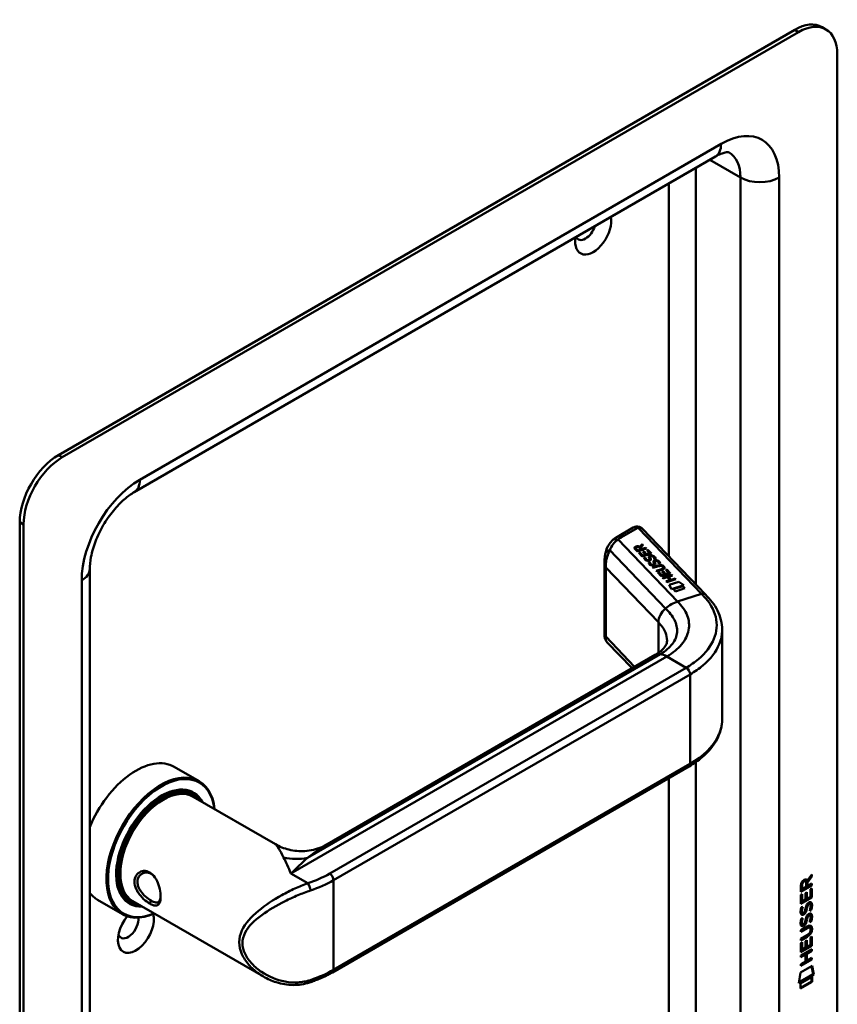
# Model space of a CAD drawing. Header units: millimetres. Extents: x 20 to 833, y 20 to 574.
# Tile 4 of 7: x 368 to 428, y 128 to 200. Entities that reach past the tile are written whole.
import ezdxf

# ---------------------------------------------------------------- set-up
doc = ezdxf.new("R2010")
doc.units = ezdxf.units.MM
doc.header["$LTSCALE"] = 2
doc.layers.add('Sichtbare Kanten(DIN)', color=7, linetype='Continuous', lineweight=50)
doc.layers.add('Sichtbare tangentiale Kanten(DIN)', color=7, linetype='Continuous', lineweight=50)

msp = doc.modelspace()

# ---------------------------------------------------------------- linework, layer by layer
at = {"layer": 'Sichtbare Kanten(DIN)'}
for p, q in [((424.397, 199.217), (370.657, 168.19)), ((424.679, 199.054), (370.939, 168.027)), ((426.679, 199.252), (426.397, 199.415)), ((427.508, 115.771), (427.508, 197.421)), ((418.608, 189.973), (376.182, 165.478)), ((367.828, 163.291), (367.828, 81.641)), ((368.111, 163.128), (368.111, 81.478)), ((412.614, 162.897), (411.467, 162.234)), ((417.888, 158.013), (413.278, 162.816)), ((413.093, 161.502), (413.269, 161.698)), ((413.093, 161.496), (413.269, 161.692)), ((413.325, 161.64), (413.157, 161.453)), ((413.269, 161.698), (413.325, 161.64)), ((413.269, 161.698), (413.269, 161.692)), ((413.269, 161.692), (413.322, 161.636)), ((412.916, 161.159), (412.746, 161.336)), ((412.806, 161.41), (412.806, 161.404)), ((412.833, 161.356), (412.948, 161.236)), ((412.833, 161.349), (412.948, 161.23)), ((413.582, 161.372), (412.916, 161.159)), ((412.948, 161.236), (413.185, 161.312)), ((412.948, 161.23), (413.185, 161.306)), ((412.948, 161.236), (412.948, 161.23)), ((413.01, 161.061), (413.091, 161.087)), ((413.269, 160.791), (413.01, 161.061)), ((413.014, 161.056), (413.091, 161.08)), ((413.185, 161.312), (413.07, 161.432)), ((413.091, 161.087), (413.301, 160.868)), ((413.091, 161.087), (413.091, 161.08)), ((413.091, 161.08), (413.301, 160.861)), ((413.093, 161.502), (413.093, 161.496)), ((413.157, 161.453), (413.267, 161.338)), ((413.157, 161.453), (413.157, 161.446)), ((413.157, 161.446), (413.267, 161.332)), ((413.185, 161.312), (413.185, 161.306)), ((413.267, 161.338), (413.533, 161.423)), ((413.267, 161.332), (413.533, 161.417)), ((413.267, 161.338), (413.267, 161.332)), ((413.935, 161.004), (413.269, 160.791)), ((413.301, 160.868), (413.51, 160.935)), ((413.301, 160.861), (413.51, 160.928)), ((413.323, 161.129), (413.404, 161.155)), ((413.51, 160.935), (413.323, 161.129)), ((413.328, 161.124), (413.404, 161.149)), ((413.404, 161.155), (413.591, 160.961)), ((413.404, 161.155), (413.404, 161.149)), ((413.404, 161.149), (413.591, 160.954)), ((413.51, 160.935), (413.51, 160.928)), ((413.533, 161.423), (413.582, 161.372)), ((413.533, 161.423), (413.533, 161.417)), ((413.533, 161.417), (413.578, 161.37)), ((413.591, 160.961), (413.805, 161.029)), ((413.591, 160.954), (413.805, 161.023)), ((413.591, 160.961), (413.591, 160.954)), ((413.593, 161.251), (413.674, 161.277)), ((413.805, 161.029), (413.593, 161.251)), ((413.597, 161.246), (413.674, 161.27)), ((413.674, 161.277), (413.935, 161.004)), ((413.674, 161.277), (413.674, 161.27)), ((413.674, 161.27), (413.931, 161.003)), ((413.805, 161.029), (413.805, 161.023)), ((410.522, 160.449), (410.522, 154.979)), ((413.301, 160.868), (413.301, 160.861)), ((413.409, 160.7), (413.501, 160.712)), ((413.41, 160.693), (413.501, 160.705)), ((413.501, 160.712), (413.501, 160.705)), ((413.627, 160.535), (413.631, 160.533)), ((413.627, 160.529), (413.631, 160.527)), ((413.738, 160.357), (413.83, 160.369)), ((413.739, 160.35), (413.83, 160.362)), ((413.797, 160.565), (413.797, 160.559)), ((413.799, 160.573), (413.8, 160.576)), ((413.799, 160.567), (413.8, 160.57)), ((413.8, 160.582), (413.8, 160.575)), ((413.83, 160.369), (413.83, 160.362)), ((413.845, 160.75), (413.845, 160.743)), ((413.859, 160.695), (413.859, 160.688)), ((413.873, 160.665), (413.873, 160.658)), ((413.898, 160.803), (413.895, 160.802)), ((414.127, 160.222), (414.127, 160.216)), ((414.128, 160.23), (414.129, 160.233)), ((414.128, 160.224), (414.129, 160.227)), ((414.129, 160.239), (414.129, 160.232)), ((414.148, 160.61), (414.148, 160.604)), ((414.174, 160.407), (414.174, 160.4)), ((414.188, 160.352), (414.188, 160.346)), ((414.202, 160.322), (414.202, 160.315)), ((414.227, 160.46), (414.224, 160.459)), ((414.477, 160.267), (414.477, 160.262)), ((372.939, 159.862), (372.939, 91.276)), ((413.956, 160.192), (413.96, 160.19)), ((413.956, 160.186), (413.96, 160.184)), ((414.025, 160.003), (414.409, 160.126)), ((414.074, 159.952), (414.025, 160.003)), ((414.03, 159.998), (414.409, 160.12)), ((414.463, 160.077), (414.074, 159.952)), ((414.275, 159.743), (414.665, 159.867)), ((414.324, 159.692), (414.275, 159.743)), ((414.28, 159.738), (414.665, 159.861)), ((414.708, 159.815), (414.324, 159.692)), ((414.398, 159.615), (414.479, 159.641)), ((414.657, 159.345), (414.398, 159.615)), ((414.403, 159.61), (414.479, 159.634)), ((414.479, 159.641), (414.689, 159.422)), ((414.479, 159.641), (414.479, 159.634)), ((414.479, 159.634), (414.689, 159.415)), ((415.324, 159.558), (414.657, 159.345)), ((414.689, 159.422), (414.898, 159.489)), ((414.689, 159.415), (414.898, 159.482)), ((414.711, 159.684), (414.792, 159.71)), ((414.898, 159.489), (414.711, 159.684)), ((414.716, 159.679), (414.792, 159.703)), ((414.77, 160.037), (414.769, 160.038)), ((414.792, 159.71), (414.979, 159.515)), ((414.792, 159.71), (414.792, 159.703)), ((414.792, 159.703), (414.979, 159.508)), ((414.803, 159.973), (414.803, 159.967)), ((414.898, 159.489), (414.898, 159.482)), ((414.979, 159.515), (415.194, 159.583)), ((414.979, 159.508), (415.194, 159.577)), ((414.979, 159.515), (414.979, 159.508)), ((414.981, 159.805), (415.062, 159.831)), ((415.194, 159.583), (414.981, 159.805)), ((414.985, 159.8), (415.062, 159.825)), ((415.062, 159.831), (415.324, 159.558)), ((415.062, 159.831), (415.062, 159.825)), ((415.062, 159.825), (415.319, 159.557)), ((415.194, 159.583), (415.194, 159.577)), ((414.689, 159.422), (414.689, 159.415)), ((414.759, 159.238), (415.426, 159.452)), ((414.808, 159.187), (414.759, 159.238)), ((414.764, 159.233), (415.426, 159.445)), ((415.098, 159.28), (414.808, 159.187)), ((415.009, 158.978), (415.299, 159.07)), ((415.058, 158.927), (415.009, 158.978)), ((415.014, 158.973), (415.299, 159.064)), ((415.725, 159.14), (415.058, 158.927)), ((415.299, 159.07), (415.098, 159.28)), ((415.475, 159.401), (415.181, 159.307)), ((415.181, 159.307), (415.382, 159.097)), ((415.181, 159.307), (415.181, 159.3)), ((415.181, 159.3), (415.382, 159.091)), ((415.228, 158.727), (415.929, 158.951)), ((415.231, 158.721), (415.929, 158.945)), ((415.299, 159.07), (415.299, 159.064)), ((415.382, 159.097), (415.676, 159.191)), ((415.382, 159.091), (415.676, 159.184)), ((415.382, 159.097), (415.382, 159.091)), ((415.426, 159.452), (415.475, 159.401)), ((415.426, 159.452), (415.426, 159.445)), ((415.426, 159.445), (415.47, 159.399)), ((415.676, 159.191), (415.725, 159.14)), ((415.676, 159.191), (415.676, 159.184)), ((415.676, 159.184), (415.72, 159.139)), ((415.929, 158.951), (416.311, 158.698)), ((415.929, 158.951), (415.929, 158.945)), ((415.929, 158.945), (416.304, 158.696)), ((415.397, 158.406), (415.228, 158.727)), ((416.311, 158.698), (415.397, 158.406)), ((415.541, 158.402), (416.24, 158.625)), ((415.689, 158.248), (415.541, 158.402)), ((415.546, 158.397), (416.24, 158.619)), ((416.388, 158.472), (415.689, 158.248)), ((416.24, 158.625), (416.388, 158.472)), ((416.24, 158.625), (416.24, 158.619)), ((416.24, 158.619), (416.383, 158.47)), ((419.102, 155.412), (419.102, 148.917)), ((410.691, 154.55), (412.527, 152.638)), ((390.288, 139.798), (414.221, 153.616)), ((379.113, 145.442), (380.924, 144.397)), ((390.656, 130.448), (416.677, 145.472)), ((380.367, 143.564), (380.537, 143.466)), ((380.493, 143.26), (386.499, 139.793)), ((425.609, 137.471), (425.286, 137.038)), ((425.314, 137.135), (425.652, 137.588)), ((425.652, 137.446), (425.328, 137.013)), ((425.609, 137.531), (425.609, 137.471)), ((425.609, 137.471), (425.652, 137.446)), ((425.652, 137.588), (425.652, 137.446)), ((425.609, 136.821), (424.843, 136.38)), ((425.651, 136.797), (424.843, 136.331)), ((424.843, 136.331), (424.843, 136.76)), ((424.899, 136.827), (424.899, 136.537)), ((424.899, 136.537), (424.942, 136.512)), ((424.942, 136.803), (424.942, 136.512)), ((424.942, 136.512), (425.229, 136.678)), ((425.144, 137.123), (425.187, 137.098)), ((425.229, 136.678), (425.23, 136.968)), ((425.271, 137.159), (425.314, 137.135)), ((425.286, 137.038), (425.328, 137.013)), ((425.286, 137.038), (425.286, 136.76)), ((425.286, 136.76), (425.328, 136.735)), ((425.328, 137.013), (425.328, 136.735)), ((425.328, 136.735), (425.651, 136.921)), ((425.552, 136.509), (425.651, 136.566)), ((425.552, 135.971), (425.552, 136.509)), ((425.608, 136.542), (425.608, 135.929)), ((425.609, 136.897), (425.609, 136.821)), ((425.609, 136.821), (425.651, 136.797)), ((425.651, 136.566), (425.65, 135.905)), ((425.651, 136.921), (425.651, 136.797)), ((424.842, 136.093), (424.941, 136.15)), ((424.842, 135.439), (424.842, 136.093)), ((425.608, 135.929), (424.842, 135.488)), ((425.65, 135.905), (424.842, 135.439)), ((424.898, 136.126), (424.898, 135.643)), ((424.941, 136.15), (424.941, 135.619)), ((425.194, 136.237), (425.293, 136.294)), ((425.194, 135.764), (425.194, 136.237)), ((425.25, 136.27), (425.25, 135.846)), ((425.25, 135.846), (425.292, 135.821)), ((425.293, 136.294), (425.292, 135.821)), ((425.292, 135.821), (425.552, 135.971)), ((425.608, 135.929), (425.65, 135.905)), ((373.513, 135.743), (375.324, 134.698)), ((375.767, 135.596), (375.937, 135.498)), ((376.093, 135.639), (385.617, 130.14)), ((385.618, 135.22), (385.619, 135.22)), ((424.891, 135.214), (424.986, 135.236)), ((424.898, 135.643), (424.941, 135.619)), ((424.941, 135.619), (425.194, 135.764)), ((425.247, 135.128), (425.29, 135.103)), ((425.261, 135.201), (425.303, 135.176)), ((425.314, 135.37), (425.356, 135.345)), ((425.394, 135.454), (425.39, 135.452)), ((425.394, 135.454), (425.436, 135.43)), ((425.436, 135.43), (425.433, 135.428)), ((425.473, 135.462), (425.516, 135.437)), ((424.89, 134.382), (424.986, 134.404)), ((424.904, 134.836), (424.906, 134.831)), ((424.931, 134.801), (424.974, 134.777)), ((424.946, 134.811), (424.948, 134.807)), ((425.14, 134.891), (425.143, 134.898)), ((425.26, 134.369), (425.303, 134.344)), ((425.313, 134.538), (425.355, 134.513)), ((425.393, 134.622), (425.39, 134.62)), ((425.393, 134.622), (425.435, 134.598)), ((425.435, 134.598), (425.432, 134.596)), ((425.473, 134.629), (425.515, 134.605)), ((425.552, 135.001), (425.595, 134.976)), ((424.841, 133.527), (425.306, 133.795)), ((425.27, 133.701), (424.841, 133.453)), ((425.313, 133.676), (424.841, 133.404)), ((424.903, 134.004), (424.905, 133.999)), ((424.931, 133.969), (424.973, 133.945)), ((424.946, 133.979), (424.948, 133.975)), ((425.139, 134.059), (425.142, 134.066)), ((425.247, 134.296), (425.289, 134.271)), ((425.465, 133.741), (425.507, 133.716)), ((425.552, 134.169), (425.594, 134.144)), ((424.84, 132.895), (425.312, 133.167)), ((425.263, 133.065), (424.84, 132.821)), ((425.306, 133.04), (424.84, 132.772)), ((424.841, 133.404), (424.841, 133.527)), ((425.55, 133.001), (425.649, 133.058)), ((425.55, 132.463), (425.55, 133.001)), ((425.562, 133.563), (425.562, 133.567)), ((425.606, 133.033), (425.606, 132.421)), ((425.649, 133.058), (425.648, 132.396)), ((424.84, 132.772), (424.84, 132.895)), ((424.84, 132.585), (424.939, 132.642)), ((424.84, 131.93), (424.84, 132.585)), ((425.606, 132.421), (424.84, 131.979)), ((425.648, 132.396), (424.84, 131.93)), ((424.896, 132.617), (424.896, 132.135)), ((424.939, 132.642), (424.938, 132.11)), ((424.938, 132.11), (425.191, 132.256)), ((425.191, 132.256), (425.192, 132.729)), ((425.192, 132.729), (425.29, 132.786)), ((425.248, 132.761), (425.247, 132.338)), ((425.247, 132.338), (425.29, 132.313)), ((425.29, 132.786), (425.29, 132.313)), ((425.29, 132.313), (425.55, 132.463)), ((425.606, 132.421), (425.648, 132.396)), ((424.839, 131.671), (425.648, 132.137)), ((425.148, 131.775), (424.839, 131.597)), ((425.19, 131.75), (424.839, 131.548)), ((424.839, 131.548), (424.839, 131.671)), ((424.896, 132.135), (424.938, 132.11)), ((425.148, 131.775), (425.19, 131.75)), ((425.19, 131.241), (425.19, 131.75)), ((425.605, 132.038), (425.249, 131.833)), ((425.249, 131.833), (425.291, 131.808)), ((425.249, 131.833), (425.249, 131.324)), ((425.647, 132.014), (425.291, 131.808)), ((425.291, 131.808), (425.291, 131.3)), ((425.291, 131.3), (425.647, 131.505)), ((425.605, 132.112), (425.605, 132.038)), ((425.605, 132.038), (425.647, 132.014)), ((425.605, 131.48), (425.605, 131.406)), ((425.648, 132.137), (425.647, 132.014)), ((425.647, 131.505), (425.647, 131.382)), ((424.818, 130.432), (425.668, 130.922)), ((425.647, 131.382), (424.838, 130.916)), ((424.838, 130.916), (424.839, 131.039)), ((425.605, 131.406), (424.839, 130.965)), ((424.839, 131.039), (425.19, 131.241)), ((425.249, 131.324), (425.291, 131.3)), ((425.605, 131.406), (425.647, 131.382)), ((425.635, 130.903), (425.753, 130.323)), ((425.668, 130.922), (425.796, 130.299)), ((424.688, 129.661), (424.818, 130.432)), ((425.796, 130.299), (424.688, 129.661)), ((425.753, 130.323), (424.697, 129.715)), ((424.818, 129.642), (425.666, 130.131)), ((425.623, 130.106), (425.623, 129.782)), ((425.666, 130.131), (425.666, 129.758)), ((425.753, 130.323), (425.796, 130.299)), ((425.623, 129.782), (424.818, 129.318)), ((425.666, 129.758), (424.818, 129.269)), ((424.818, 129.269), (424.818, 129.642)), ((425.623, 129.782), (425.666, 129.758))]:
    msp.add_line(p, q, dxfattribs=at)
for centre, major_axis, ratio, start_param, end_param in [((424.397, 195.951), (2, 3.464), 0.57735, 0, 0.785398), ((424.679, 195.788), (2, 3.464), 0.57735, 5.497787, 7.068583), ((409.689, 184.52), (-0.93, -1.611), 0.57735, 5.296664, 8.840503), ((409.123, 184.847), (-0.53, -0.918), 0.57735, 5.913866, 8.223301), ((370.657, 164.924), (-2, -3.464), 0.57735, 3.926991, 5.497787), ((370.939, 164.761), (2, 3.464), 0.57735, 0.785398, 2.356194), ((412.814, 162.319), (0.076, -0.62), 0.711531, 3.432785, 3.435595), ((413.208, 161.34), (-0.402, 0.079), 0.327189, 5.747132, 6.719877), ((413.208, 161.333), (-0.402, 0.079), 0.327189, 0.064188, 0.436691), ((412.894, 161.225), (0.291, 0.194), 0.851523, 0.416586, 1.247393), ((412.894, 161.218), (0.291, 0.194), 0.851523, 0.416586, 1.247393), ((413.52, 161.048), (0.188, -0.522), 0.372865, 5.863656, 5.924616), ((413.52, 161.042), (0.188, -0.522), 0.372865, 5.863656, 5.924616), ((413.698, 160.698), (-0.024, -0.177), 0.940158, 6.012779, 6.473073), ((413.698, 160.691), (-0.024, -0.177), 0.940158, 6.012779, 6.473073), ((413.782, 160.572), (-0.0068, -0.0258), 0.611199, 1.463345, 1.771423), ((413.782, 160.565), (-0.0068, -0.0258), 0.611199, 1.463345, 1.771423), ((413.962, 160.527), (0.036, -0.282), 0.791174, 2.749903, 3.271291), ((413.837, 160.745), (-0.198, 0.562), 0.357801, 2.741501, 2.800642), ((414.112, 160.229), (0.0068, 0.0258), 0.611199, 4.604937, 4.913015), ((414.112, 160.223), (0.0068, 0.0258), 0.611199, 4.604937, 4.913015), ((414.292, 160.184), (-0.036, 0.282), 0.791755, 5.890904, 6.412597), ((413.837, 160.739), (-0.198, 0.562), 0.357801, 2.741501, 2.800642), ((414.028, 160.357), (0.027, 0.178), 0.935563, 2.890878, 3.348709), ((414.028, 160.35), (0.027, 0.178), 0.935563, 2.890878, 3.348709), ((414.123, 159.211), (0.7, 0.879), 0.508581, 6.215857, 6.934321), ((414.123, 159.205), (0.7, 0.879), 0.508581, 6.215857, 6.934321), ((406.739, 160.956), (8.063, -0.989), 0.081551, 6.108, 6.382933), ((406.739, 160.949), (8.063, -0.989), 0.081551, 6.108, 6.293185), ((413.212, 160.16), (1.686, -0.201), 0.222741, 5.829043, 6.547383), ((413.212, 160.153), (1.686, -0.201), 0.222741, 0.035067, 0.264197), ((414.921, 152.404), (-0.7, 1.212), 0.57735, 6.279187, 6.283185), ((376.313, 140.592), (2.8, 4.85), 0.57735, 0, 1.805319), ((378.124, 139.547), (2.8, 4.85), 0.57735, 5.616239, 10.091724), ((378.18, 139.515), (-2.76, -4.78), 0.57735, 2.493276, 6.931502), ((416.477, 145.818), (0.2, -0.346), 0.57735, 0, 0.006224), ((378.18, 139.515), (2.34, 4.053), 0.57735, 5.935521, 9.772443), ((378.237, 139.482), (2.3, 3.984), 0.57735, 5.987222, 9.720741), ((378.293, 139.449), (-2.2, -3.811), 0.57735, 3.141593, 6.283185), ((378.293, 139.449), (-2.26, -3.914), 0.57735, 2.910651, 6.514127), ((378.152, 139.531), (2.32, 4.018), 0.57735, 6.027433, 7.064282), ((378.067, 139.58), (2.3, 3.984), 0.57735, 0, 0.220052), ((378.01, 139.613), (2.32, 4.018), 0.57735, 6.145982, 6.252702), ((378.152, 139.531), (-2.32, -4.018), 0.57735, 5.502088, 6.538938), ((376.596, 140.429), (1.91, 3.308), 0.57735, 3.867356, 3.867376), ((424.881, 136.489), (-0.368, -0.732), 0.34929, 2.798951, 3.629759), ((424.839, 136.513), (-0.368, -0.732), 0.34929, 2.798951, 3.03581), ((376.596, 140.429), (1.91, 3.308), 0.57735, 3.784704, 3.784763), ((425.233, 136.767), (-0.175, 0.346), 0.819444, 0.044165, 1.01691), ((425.275, 136.743), (-0.175, 0.346), 0.819444, 0.044165, 1.01691), ((376.313, 140.592), (-2.8, -4.85), 0.57735, 6.048663, 6.283185), ((378.067, 139.58), (-2.3, -3.984), 0.57735, 6.063133, 6.283185), ((377.954, 139.645), (-1.91, -3.308), 0.57735, 0.237006, 0.237065), ((378.01, 139.613), (-2.32, -4.018), 0.57735, 0.030483, 0.137203), ((378.01, 139.613), (-2.32, -4.018), 0.57735, 0.558626, 0.558677), ((378.293, 139.449), (-2.2, -3.811), 0.57735, 0.463624, 0.463736), ((378.293, 139.449), (-2.26, -3.914), 0.57735, 0.516841, 0.516915), ((378.237, 139.482), (2.3, 3.984), 0.57735, 3.689473, 3.689518), ((378.18, 139.515), (2.34, 4.053), 0.57735, 3.718046, 3.718068), ((378.18, 139.515), (2.34, 4.053), 0.57735, 3.896272, 3.896286), ((378.237, 139.482), (2.3, 3.984), 0.57735, 3.878561, 3.878575), ((378.293, 139.449), (-2.26, -3.914), 0.57735, 0.718713, 0.718728), ((425.207, 134.796), (0.258, 0.67), 0.280159, 6.239264, 6.601156), ((425.249, 134.771), (0.258, 0.67), 0.280159, 6.079768, 6.601156), ((376.313, 133.571), (-0.93, -1.611), 0.57735, 4.427919, 8.907471), ((375.748, 133.897), (-0.53, -0.918), 0.57735, 5.827281, 8.770136), ((425.262, 136.058), (0.327, 1.256), 0.153171, 2.885023, 2.945982), ((425.114, 135.217), (0.178, 0.418), 0.325758, 2.860979, 3.102051), ((425.304, 136.034), (0.327, 1.256), 0.153171, 2.885023, 2.945982), ((425.157, 135.192), (0.178, 0.418), 0.325758, 2.860979, 3.321272), ((425.123, 134.889), (0.0284, 0.0613), 0.214041, 4.52817, 4.836248), ((425.207, 133.965), (-0.258, -0.669), 0.280374, 3.097643, 3.459802), ((425.249, 133.94), (-0.258, -0.669), 0.280374, 2.938109, 3.459802), ((425.285, 135.321), (-0.352, -1.35), 0.146604, 6.036999, 6.09614), ((425.116, 134.389), (-0.18, -0.422), 0.324198, 6.004367, 6.244154), ((425.328, 135.296), (-0.352, -1.35), 0.146604, 6.036999, 6.09614), ((425.159, 134.364), (-0.18, -0.422), 0.324198, 6.004367, 6.462199), ((425.122, 134.057), (-0.0284, -0.0613), 0.214041, 1.386578, 1.694656), ((424.184, 133.971), (1.388, -0.568), 0.642788, 5.820817, 6.539156), ((424.225, 131.645), (1.355, 2.199), 0.216474, 5.945573, 6.664037), ((424.226, 133.946), (1.388, -0.568), 0.642788, 5.820817, 6.539156), ((424.183, 131.669), (1.355, 2.199), 0.216474, 5.945573, 6.245566), ((418.934, 136.216), (6.595, -2.821), 0.235363, 6.108423, 6.383356), ((388.852, 130.087), (0.125, -0.38), 0.405066, 6.280524, 6.283185)]:
    msp.add_ellipse(centre, major_axis=major_axis, ratio=ratio, start_param=start_param, end_param=end_param, dxfattribs=at)
for points, knots in [([(419.608, 190.27), (419.608, 190.27), (419.608, 190.271), (419.584, 190.278), (419.558, 190.283), (419.467, 190.284), (419.401, 190.279), (419.23, 190.245), (419.126, 190.215), (418.886, 190.12), (418.752, 190.056), (418.608, 189.973)], [0.7853982, 0.7853982, 0.7853982, 0.7853982, 0.9424778, 0.9424778, 1.0995574, 1.0995574, 1.2566371, 1.2566371, 1.4137167, 1.4137167, 1.5707963, 1.5707963, 1.5707963, 1.5707963]), ([(376.182, 165.478), (375.956, 165.348), (375.708, 165.171), (375.19, 164.722), (374.921, 164.445), (374.401, 163.81), (374.151, 163.45), (373.707, 162.688), (373.514, 162.286), (373.211, 161.497), (373.1, 161.109), (372.968, 160.424), (372.939, 160.122), (372.939, 159.862)], [1.570796, 1.570796, 1.570796, 1.570796, 1.817923, 1.817923, 2.078405, 2.078405, 2.349354, 2.349354, 2.624193, 2.624193, 2.895411, 2.895411, 3.141593, 3.141593, 3.141593, 3.141593]), ([(412.629, 162.905), (412.689, 162.937), (412.754, 162.961), (412.886, 162.981), (412.954, 162.978), (413.064, 162.954), (413.108, 162.937), (413.149, 162.914)], [0.0040393, 0.0040393, 0.0040393, 0.0040393, 0.0551178, 0.0551178, 0.1050831, 0.1050831, 0.1401176, 0.1401176, 0.1401176, 0.1401176]), ([(413.156, 162.911), (413.164, 162.906), (413.172, 162.901), (413.189, 162.89), (413.197, 162.885), (413.213, 162.873), (413.221, 162.867), (413.238, 162.853), (413.246, 162.846), (413.262, 162.832), (413.27, 162.824), (413.278, 162.816)], [6.2831853, 6.2831853, 6.2831853, 6.2831853, 6.3390358, 6.3390358, 6.3948864, 6.3948864, 6.4507369, 6.4507369, 6.5065875, 6.5065875, 6.562438, 6.562438, 6.562438, 6.562438]), ([(410.579, 161.043), (410.634, 161.286), (410.732, 161.522), (410.946, 161.824), (411.031, 161.917), (411.125, 161.996)], [0.0015679, 0.0015679, 0.0015679, 0.0015679, 0.2083697, 0.2083697, 0.3123507, 0.3123507, 0.3123507, 0.3123507]), ([(411.467, 162.234), (411.442, 162.22), (411.418, 162.206), (411.37, 162.176), (411.346, 162.161), (411.3, 162.129), (411.277, 162.113), (411.232, 162.081), (411.209, 162.064), (411.166, 162.03), (411.144, 162.013), (411.123, 161.995)], [1.5707963, 1.5707963, 1.5707963, 1.5707963, 1.6075273, 1.6075273, 1.6442583, 1.6442583, 1.6809892, 1.6809892, 1.7177202, 1.7177202, 1.7544512, 1.7544512, 1.7544512, 1.7544512]), ([(410.522, 160.454), (410.523, 160.551), (410.526, 160.645), (410.542, 160.84), (410.557, 160.941), (410.578, 161.037)], [0, 0, 0, 0, 0.0730638, 0.0730638, 0.154773, 0.154773, 0.154773, 0.154773]), ([(414.463, 160.077), (414.498, 160.088), (414.538, 160.098), (414.599, 160.103), (414.621, 160.103), (414.663, 160.098), (414.681, 160.093), (414.718, 160.078), (414.735, 160.068), (414.756, 160.051), (414.763, 160.045), (414.769, 160.038)], [0, 0, 0, 0, 0.03013076, 0.03013076, 0.04643109, 0.04643109, 0.06207275, 0.06207275, 0.07997439, 0.07997439, 0.08929735, 0.08929735, 0.08929735, 0.08929735]), ([(417.887, 158.014), (418.226, 157.661), (418.555, 157.263), (418.986, 156.402), (419.103, 155.925), (419.103, 155.456)], [0, 0, 0, 0, 0.524809, 0.524809, 1.083324, 1.083324, 1.083324, 1.083324]), ([(410.678, 154.566), (410.64, 154.608), (410.607, 154.657), (410.556, 154.764), (410.538, 154.825), (410.527, 154.9), (410.525, 154.917), (410.523, 154.949), (410.522, 154.965), (410.522, 154.979)], [0.0060354, 0.0060354, 0.0060354, 0.0060354, 0.0491484, 0.0491484, 0.0963775, 0.0963775, 0.110159, 0.110159, 0.1244772, 0.1244772, 0.1244772, 0.1244772]), ([(414.224, 153.618), (414.447, 153.747), (414.626, 153.883), (414.87, 154.119), (414.941, 154.216), (415.056, 154.435), (415.076, 154.51), (415.078, 154.645)], [0, 0, 0, 0, 0.2677122, 0.2677122, 0.5230308, 0.5230308, 0.8468087, 0.8468087, 0.8468087, 0.8468087]), ([(419.103, 148.921), (419.103, 148.428), (418.974, 147.928), (418.482, 146.987), (418.106, 146.537), (417.354, 145.902), (417.034, 145.678), (416.683, 145.475)], [0, 0, 0, 0, 0.585136, 0.585136, 1.190486, 1.190486, 1.555992, 1.555992, 1.555992, 1.555992]), ([(386.499, 139.792), (386.794, 139.623), (387.129, 139.487), (387.852, 139.309), (388.25, 139.273), (389.064, 139.327), (389.488, 139.429), (390.017, 139.653), (390.156, 139.722), (390.289, 139.799)], [0, 0, 0, 0, 0.283606, 0.283606, 0.592183, 0.592183, 0.927946, 0.927946, 1.052986, 1.052986, 1.052986, 1.052986]), ([(377.322, 135.466), (377.465, 135.384), (377.727, 135.284), (377.987, 135.368), (378.118, 135.691), (378.118, 136.397), (377.857, 137.269), (377.334, 137.784), (376.71, 137.931), (376.2, 137.503), (376.202, 136.885), (376.327, 136.525), (376.619, 135.999), (377.036, 135.631), (377.322, 135.466), (377.322, 135.466), (377.322, 135.466), (377.322, 135.466)], [-2.115029, -2.115029, -2.115029, -2.115029, -1.963993, -1.812917, -1.66184, -1.510764, -1.208611, -1.057535, -0.906458, -0.604306, -0.453229, -0.377691, -0.302153, 0, 0, 0, 0.00004, 0.00004, 0.00004, 0.00004]), ([(377.422, 135.68), (377.422, 135.68), (377.421, 135.68), (377.421, 135.68), (377.166, 135.827), (376.865, 136.083), (376.663, 136.376), (376.613, 136.449), (376.568, 136.525), (376.532, 136.602), (376.495, 136.678), (376.467, 136.756), (376.448, 136.833), (376.41, 136.987), (376.409, 137.139), (376.447, 137.272), (376.524, 137.536), (376.757, 137.721), (377.021, 137.738), (377.153, 137.746), (377.293, 137.713), (377.421, 137.64), (377.484, 137.603), (377.545, 137.557), (377.601, 137.503)], [2.115029, 2.115029, 2.115029, 2.115029, 2.11507, 2.11507, 2.11507, 2.417222, 2.417222, 2.417222, 2.492761, 2.492761, 2.492761, 2.568299, 2.568299, 2.568299, 2.719375, 2.719375, 2.719375, 3.021528, 3.021528, 3.021528, 3.172604, 3.172604, 3.172604, 3.247121, 3.247121, 3.247121, 3.247121]), ([(378.112, 135.98), (378.11, 135.944), (378.106, 135.91), (378.102, 135.878), (378.083, 135.757), (378.046, 135.666), (377.989, 135.611), (377.933, 135.555), (377.857, 135.534), (377.761, 135.547), (377.665, 135.56), (377.549, 135.607), (377.422, 135.68)], [3.737245, 3.737245, 3.737245, 3.737245, 3.7769099, 3.7769099, 3.7769099, 3.9279863, 3.9279863, 3.9279863, 4.0790627, 4.0790627, 4.0790627, 4.2300988, 4.2300988, 4.2300988, 4.2300988]), ([(425.465, 133.741), (425.462, 133.742), (425.46, 133.743), (425.44, 133.752), (425.42, 133.754), (425.358, 133.746), (425.313, 133.725), (425.27, 133.701)], [0.06065051, 0.06065051, 0.06065051, 0.06065051, 0.06439039, 0.06439039, 0.08887549, 0.08887549, 0.13413559, 0.13413559, 0.13413559, 0.13413559]), ([(425.562, 133.567), (425.562, 133.582), (425.561, 133.597), (425.556, 133.638), (425.55, 133.663), (425.529, 133.7), (425.516, 133.713), (425.482, 133.728), (425.462, 133.729), (425.401, 133.721), (425.355, 133.701), (425.313, 133.676)], [0, 0, 0, 0, 0.0140042, 0.0140042, 0.0408947, 0.0408947, 0.0643904, 0.0643904, 0.0888755, 0.0888755, 0.1341356, 0.1341356, 0.1341356, 0.1341356]), ([(388.977, 129.707), (388.597, 129.582), (388.195, 129.522), (387.379, 129.527), (386.957, 129.599), (386.231, 129.828), (385.915, 129.968), (385.62, 130.139)], [0, 0, 0, 0, 0.3227023, 0.3227023, 0.6648617, 0.6648617, 0.9426697, 0.9426697, 0.9426697, 0.9426697]), ([(390.656, 130.448), (390.555, 130.39), (390.452, 130.333), (390.241, 130.224), (390.133, 130.171), (389.913, 130.068), (389.8, 130.019), (389.572, 129.923), (389.455, 129.878), (389.219, 129.79), (389.099, 129.748), (388.977, 129.707)], [1.5707963, 1.5707963, 1.5707963, 1.5707963, 1.6240551, 1.6240551, 1.6773139, 1.6773139, 1.7305727, 1.7305727, 1.7838315, 1.7838315, 1.8370903, 1.8370903, 1.8370903, 1.8370903])]:
    msp.add_open_spline(points, degree=3, knots=knots, dxfattribs=at)
for points in [[(412.746, 161.336), (412.692, 161.396), (412.687, 161.476), (412.83, 161.521)], [(412.711, 161.41), (412.713, 161.449), (412.746, 161.488), (412.83, 161.515)], [(413.07, 161.432), (413.035, 161.468), (412.973, 161.506), (412.876, 161.475)], [(410.522, 160.454), (410.522, 160.453), (410.522, 160.451), (410.522, 160.449)], [(413.413, 160.673), (413.411, 160.681), (413.409, 160.7), (413.409, 160.7)], [(413.45, 160.594), (413.436, 160.614), (413.419, 160.645), (413.413, 160.673)], [(413.572, 160.491), (413.519, 160.517), (413.482, 160.546), (413.45, 160.594)], [(413.501, 160.712), (413.501, 160.711), (413.515, 160.659), (413.525, 160.637)], [(413.501, 160.705), (413.501, 160.705), (413.515, 160.652), (413.525, 160.631)], [(413.525, 160.637), (413.543, 160.599), (413.57, 160.568), (413.612, 160.543)], [(413.525, 160.631), (413.543, 160.592), (413.57, 160.561), (413.612, 160.537)], [(413.762, 160.471), (413.705, 160.459), (413.633, 160.461), (413.572, 160.491)], [(413.706, 160.52), (413.748, 160.523), (413.788, 160.542), (413.797, 160.565)], [(413.706, 160.513), (413.748, 160.516), (413.788, 160.535), (413.797, 160.559)], [(413.742, 160.33), (413.74, 160.338), (413.738, 160.357), (413.738, 160.357)], [(413.779, 160.251), (413.765, 160.271), (413.748, 160.302), (413.742, 160.33)], [(413.775, 160.659), (413.747, 160.715), (413.743, 160.751), (413.754, 160.784)], [(413.748, 160.745), (413.749, 160.757), (413.751, 160.768), (413.754, 160.778)], [(413.754, 160.784), (413.762, 160.806), (413.783, 160.826), (413.821, 160.842)], [(413.754, 160.778), (413.762, 160.8), (413.783, 160.819), (413.821, 160.836)], [(413.799, 160.481), (413.776, 160.474), (413.77, 160.473), (413.762, 160.471)], [(413.8, 160.576), (413.801, 160.596), (413.794, 160.622), (413.775, 160.659)], [(413.901, 160.149), (413.849, 160.174), (413.812, 160.203), (413.779, 160.251)], [(413.899, 160.577), (413.899, 160.54), (413.874, 160.504), (413.799, 160.481)], [(413.8, 160.57), (413.8, 160.572), (413.8, 160.573), (413.8, 160.575)], [(413.821, 160.842), (413.883, 160.869), (413.962, 160.877), (414.048, 160.848)], [(413.821, 160.836), (413.883, 160.862), (413.962, 160.87), (414.048, 160.842)], [(413.83, 160.369), (413.83, 160.369), (413.844, 160.316), (413.854, 160.294)], [(413.83, 160.362), (413.83, 160.362), (413.844, 160.309), (413.854, 160.288)], [(413.847, 160.766), (413.842, 160.749), (413.846, 160.726), (413.859, 160.695)], [(413.845, 160.743), (413.845, 160.729), (413.85, 160.71), (413.859, 160.688)], [(413.895, 160.802), (413.867, 160.793), (413.853, 160.783), (413.847, 160.766)], [(413.854, 160.294), (413.872, 160.256), (413.9, 160.225), (413.941, 160.2)], [(413.854, 160.288), (413.872, 160.249), (413.9, 160.219), (413.941, 160.194)], [(413.859, 160.695), (413.861, 160.69), (413.873, 160.665), (413.873, 160.665)], [(413.859, 160.688), (413.861, 160.684), (413.873, 160.658), (413.873, 160.658)], [(413.873, 160.665), (413.892, 160.628), (413.898, 160.601), (413.899, 160.577)], [(413.873, 160.658), (413.891, 160.623), (413.898, 160.597), (413.898, 160.574)], [(414.128, 160.693), (414.101, 160.743), (414.065, 160.78), (414.014, 160.799)], [(414.036, 160.177), (414.078, 160.18), (414.117, 160.199), (414.127, 160.222)], [(414.036, 160.171), (414.078, 160.174), (414.117, 160.192), (414.127, 160.216)], [(414.048, 160.848), (414.098, 160.832), (414.138, 160.807), (414.173, 160.771)], [(414.048, 160.842), (414.098, 160.826), (414.138, 160.8), (414.173, 160.764)], [(414.104, 160.317), (414.076, 160.372), (414.072, 160.408), (414.083, 160.441)], [(414.078, 160.403), (414.078, 160.414), (414.08, 160.425), (414.083, 160.435)], [(414.083, 160.441), (414.091, 160.463), (414.112, 160.483), (414.151, 160.499)], [(414.083, 160.435), (414.091, 160.457), (414.112, 160.476), (414.151, 160.493)], [(414.129, 160.233), (414.131, 160.253), (414.123, 160.279), (414.104, 160.317)], [(414.148, 160.604), (414.148, 160.604), (414.151, 160.65), (414.128, 160.693)], [(414.228, 160.234), (414.228, 160.197), (414.203, 160.161), (414.129, 160.138)], [(414.129, 160.227), (414.129, 160.229), (414.129, 160.231), (414.129, 160.232)], [(414.245, 160.62), (414.239, 160.619), (414.148, 160.604), (414.148, 160.604)], [(414.151, 160.499), (414.213, 160.526), (414.292, 160.534), (414.378, 160.506)], [(414.151, 160.493), (414.213, 160.52), (414.292, 160.527), (414.378, 160.499)], [(414.176, 160.423), (414.171, 160.406), (414.175, 160.383), (414.188, 160.352)], [(414.173, 160.771), (414.184, 160.759), (414.194, 160.747), (414.204, 160.734)], [(414.173, 160.764), (414.184, 160.753), (414.194, 160.741), (414.204, 160.727)], [(414.174, 160.4), (414.174, 160.386), (414.179, 160.368), (414.188, 160.346)], [(414.224, 160.459), (414.196, 160.45), (414.183, 160.44), (414.176, 160.423)], [(414.188, 160.352), (414.19, 160.347), (414.202, 160.322), (414.202, 160.322)], [(414.188, 160.346), (414.19, 160.341), (414.202, 160.315), (414.202, 160.315)], [(414.202, 160.322), (414.221, 160.285), (414.228, 160.258), (414.228, 160.234)], [(414.202, 160.315), (414.22, 160.28), (414.227, 160.254), (414.228, 160.231)], [(414.204, 160.734), (414.24, 160.687), (414.246, 160.631), (414.245, 160.62)], [(414.204, 160.727), (414.235, 160.687), (414.244, 160.639), (414.245, 160.62)], [(414.457, 160.35), (414.43, 160.4), (414.394, 160.437), (414.344, 160.456)], [(414.378, 160.506), (414.427, 160.49), (414.468, 160.464), (414.502, 160.428)], [(414.378, 160.499), (414.427, 160.483), (414.468, 160.458), (414.502, 160.421)], [(414.477, 160.261), (414.477, 160.261), (414.48, 160.307), (414.457, 160.35)], [(414.574, 160.277), (414.569, 160.276), (414.477, 160.261), (414.477, 160.261)], [(414.502, 160.428), (414.513, 160.416), (414.523, 160.404), (414.533, 160.391)], [(414.502, 160.421), (414.513, 160.41), (414.523, 160.398), (414.533, 160.384)], [(414.533, 160.391), (414.569, 160.344), (414.575, 160.288), (414.574, 160.277)], [(414.533, 160.384), (414.564, 160.344), (414.573, 160.296), (414.574, 160.277)], [(414.091, 160.128), (414.034, 160.116), (413.962, 160.118), (413.901, 160.149)], [(414.129, 160.138), (414.105, 160.131), (414.099, 160.13), (414.091, 160.128)], [(419.103, 155.449), (419.103, 155.451), (419.103, 155.454), (419.103, 155.456)], [(410.522, 154.979), (410.522, 154.979), (410.522, 154.979), (410.522, 154.979)], [(386.499, 139.792), (386.499, 139.792), (386.499, 139.792), (386.499, 139.792)], [(424.843, 136.76), (424.847, 136.907), (424.913, 137.095), (425.086, 137.195)], [(425.144, 137.123), (425.123, 137.135), (425.091, 137.133), (425.045, 137.107)], [(425.23, 136.968), (425.23, 137.058), (425.205, 137.15), (425.088, 137.082)], [(424.834, 134.96), (424.839, 135.009), (424.85, 135.083), (424.87, 135.151)], [(424.87, 135.151), (424.876, 135.17), (424.891, 135.214), (424.891, 135.214)], [(424.9, 135.084), (424.882, 134.991), (424.88, 134.917), (424.897, 134.856)], [(424.934, 135.224), (424.923, 135.183), (424.907, 135.117), (424.9, 135.084)], [(424.943, 135.059), (424.924, 134.967), (424.923, 134.892), (424.939, 134.831)], [(424.986, 135.236), (424.986, 135.236), (424.952, 135.11), (424.943, 135.059)], [(425.143, 134.898), (425.162, 134.945), (425.178, 135.008), (425.194, 135.097)], [(425.247, 135.128), (425.232, 135.04), (425.214, 134.976), (425.193, 134.919)], [(425.194, 135.097), (425.217, 135.231), (425.246, 135.316), (425.286, 135.394)], [(425.29, 135.103), (425.274, 135.016), (425.257, 134.952), (425.235, 134.894)], [(425.261, 135.201), (425.259, 135.189), (425.247, 135.129), (425.247, 135.128)], [(425.314, 135.37), (425.294, 135.329), (425.276, 135.274), (425.261, 135.201)], [(425.286, 135.394), (425.313, 135.445), (425.349, 135.49), (425.4, 135.527)], [(425.303, 135.176), (425.301, 135.165), (425.29, 135.104), (425.29, 135.103)], [(425.356, 135.345), (425.336, 135.305), (425.319, 135.25), (425.303, 135.176)], [(425.39, 135.452), (425.356, 135.433), (425.335, 135.41), (425.314, 135.37)], [(425.433, 135.428), (425.398, 135.408), (425.377, 135.385), (425.356, 135.345)], [(425.4, 135.527), (425.481, 135.587), (425.561, 135.6), (425.616, 135.529)], [(425.49, 134.944), (425.49, 134.944), (425.534, 135.053), (425.551, 135.155)], [(425.551, 135.155), (425.57, 135.275), (425.57, 135.365), (425.54, 135.412)], [(425.616, 135.272), (425.607, 135.159), (425.563, 135.026), (425.552, 135.001)], [(425.556, 135.573), (425.562, 135.567), (425.568, 135.561), (425.574, 135.553)], [(425.574, 135.553), (425.605, 135.512), (425.62, 135.449), (425.62, 135.361)], [(425.658, 135.248), (425.65, 135.135), (425.605, 135.001), (425.595, 134.976)], [(425.616, 135.529), (425.647, 135.488), (425.663, 135.425), (425.663, 135.337)], [(425.62, 135.361), (425.62, 135.334), (425.618, 135.304), (425.616, 135.272)], [(425.663, 135.337), (425.663, 135.309), (425.661, 135.28), (425.658, 135.248)], [(424.856, 134.711), (424.83, 134.775), (424.822, 134.846), (424.834, 134.96)], [(425.014, 134.652), (424.951, 134.626), (424.886, 134.636), (424.856, 134.711)], [(424.87, 134.319), (424.875, 134.338), (424.89, 134.382), (424.89, 134.382)], [(424.971, 134.676), (424.941, 134.664), (424.911, 134.66), (424.883, 134.667)], [(424.934, 134.392), (424.923, 134.351), (424.906, 134.285), (424.9, 134.252)], [(424.986, 134.404), (424.986, 134.404), (424.952, 134.278), (424.942, 134.227)], [(425.015, 134.697), (424.987, 134.681), (424.981, 134.68), (424.971, 134.676)], [(425.006, 134.771), (425.048, 134.775), (425.101, 134.817), (425.131, 134.872)], [(425.058, 134.673), (425.029, 134.657), (425.023, 134.656), (425.014, 134.652)], [(425.193, 134.919), (425.16, 134.832), (425.105, 134.748), (425.015, 134.697)], [(425.235, 134.894), (425.203, 134.807), (425.147, 134.723), (425.058, 134.673)], [(425.193, 134.265), (425.217, 134.399), (425.246, 134.484), (425.286, 134.562)], [(425.26, 134.369), (425.258, 134.357), (425.247, 134.297), (425.247, 134.296)], [(425.313, 134.538), (425.293, 134.497), (425.276, 134.442), (425.26, 134.369)], [(425.286, 134.562), (425.312, 134.613), (425.349, 134.658), (425.4, 134.695)], [(425.303, 134.344), (425.301, 134.333), (425.289, 134.272), (425.289, 134.271)], [(425.355, 134.513), (425.335, 134.473), (425.318, 134.418), (425.303, 134.344)], [(425.39, 134.62), (425.355, 134.601), (425.334, 134.578), (425.313, 134.538)], [(425.432, 134.596), (425.398, 134.576), (425.376, 134.553), (425.355, 134.513)], [(425.4, 134.695), (425.481, 134.755), (425.561, 134.768), (425.616, 134.697)], [(425.595, 134.976), (425.589, 134.974), (425.49, 134.944), (425.49, 134.944)], [(425.552, 135.001), (425.55, 135), (425.529, 134.993), (425.506, 134.987)], [(425.55, 134.323), (425.57, 134.443), (425.57, 134.533), (425.54, 134.58)], [(425.615, 134.44), (425.607, 134.327), (425.562, 134.194), (425.552, 134.169)], [(425.555, 134.741), (425.562, 134.735), (425.568, 134.729), (425.573, 134.721)], [(425.573, 134.721), (425.604, 134.68), (425.62, 134.617), (425.62, 134.529)], [(425.658, 134.416), (425.649, 134.302), (425.604, 134.169), (425.594, 134.144)], [(425.62, 134.529), (425.62, 134.501), (425.618, 134.472), (425.615, 134.44)], [(425.616, 134.697), (425.647, 134.656), (425.662, 134.593), (425.662, 134.505)], [(425.662, 134.505), (425.662, 134.477), (425.66, 134.448), (425.658, 134.416)], [(424.855, 133.879), (424.829, 133.943), (424.821, 134.014), (424.833, 134.128)], [(424.833, 134.128), (424.838, 134.177), (424.85, 134.251), (424.87, 134.319)], [(425.013, 133.82), (424.95, 133.794), (424.885, 133.804), (424.855, 133.879)], [(424.9, 134.252), (424.881, 134.159), (424.88, 134.085), (424.896, 134.024)], [(424.971, 133.844), (424.941, 133.832), (424.91, 133.828), (424.883, 133.835)], [(424.942, 134.227), (424.924, 134.135), (424.922, 134.06), (424.939, 133.999)], [(425.015, 133.865), (424.986, 133.849), (424.98, 133.848), (424.971, 133.844)], [(425.005, 133.939), (425.047, 133.943), (425.1, 133.985), (425.13, 134.04)], [(425.057, 133.841), (425.029, 133.825), (425.023, 133.824), (425.013, 133.82)], [(425.192, 134.087), (425.16, 134), (425.104, 133.916), (425.015, 133.865)], [(425.235, 134.062), (425.202, 133.975), (425.147, 133.891), (425.057, 133.841)], [(425.142, 134.066), (425.161, 134.113), (425.178, 134.176), (425.193, 134.265)], [(425.247, 134.296), (425.231, 134.208), (425.214, 134.144), (425.192, 134.087)], [(425.289, 134.271), (425.274, 134.184), (425.256, 134.12), (425.235, 134.062)], [(425.49, 134.112), (425.49, 134.112), (425.534, 134.221), (425.55, 134.323)], [(425.594, 134.144), (425.588, 134.142), (425.49, 134.112), (425.49, 134.112)], [(425.552, 134.169), (425.549, 134.168), (425.528, 134.161), (425.505, 134.155)], [(385.617, 130.14), (385.618, 130.14), (385.619, 130.139), (385.62, 130.139)]]:
    msp.add_open_spline(points, degree=3, dxfattribs=at)
at = {"layer": 'Sichtbare tangentiale Kanten(DIN)'}
for p, q in [((424.397, 199.217), (424.679, 199.054)), ((376.596, 166.394), (419.023, 190.889)), ((420.437, 188.439), (418.194, 189.734)), ((417.184, 189.151), (417.184, 158.747)), ((420.437, 119.853), (420.437, 188.439)), ((423.265, 188.439), (423.265, 119.853)), ((415.204, 160.809), (415.204, 188.008)), ((370.939, 168.027), (370.657, 168.19)), ((367.828, 163.291), (368.111, 163.128)), ((411.767, 162.205), (412.956, 162.891)), ((412.989, 162.865), (417.6, 158.063)), ((415.851, 157.503), (411.509, 162.025)), ((414.976, 157.005), (410.901, 161.249)), ((412.83, 161.521), (412.83, 161.515)), ((412.833, 161.356), (412.833, 161.349)), ((413.525, 160.637), (413.525, 160.631)), ((413.612, 160.543), (413.612, 160.537)), ((413.627, 160.535), (413.627, 160.529)), ((413.631, 160.533), (413.631, 160.527)), ((413.706, 160.52), (413.706, 160.513)), ((413.754, 160.784), (413.754, 160.778)), ((413.799, 160.573), (413.799, 160.567)), ((413.8, 160.576), (413.8, 160.57)), ((413.821, 160.842), (413.821, 160.836)), ((413.854, 160.294), (413.854, 160.288)), ((413.941, 160.2), (413.941, 160.194)), ((414.048, 160.848), (414.048, 160.842)), ((414.083, 160.441), (414.083, 160.435)), ((414.128, 160.23), (414.128, 160.224)), ((414.129, 160.233), (414.129, 160.227)), ((414.151, 160.499), (414.151, 160.493)), ((414.173, 160.771), (414.173, 160.764)), ((414.204, 160.734), (414.204, 160.727)), ((414.378, 160.506), (414.378, 160.499)), ((414.502, 160.428), (414.502, 160.421)), ((414.533, 160.391), (414.533, 160.384)), ((410.527, 160.146), (410.527, 155.095)), ((410.601, 154.947), (410.601, 159.998)), ((414.451, 155.988), (410.601, 159.998)), ((413.956, 160.192), (413.956, 160.186)), ((413.96, 160.19), (413.96, 160.184)), ((414.036, 160.177), (414.036, 160.171)), ((414.409, 160.126), (414.409, 160.12)), ((414.665, 159.867), (414.665, 159.861)), ((414.852, 160.064), (414.852, 160.058)), ((372.354, 90.46), (372.354, 159.045)), ((415.851, 157.503), (417.6, 158.063)), ((415.204, 157.181), (415.204, 157.181)), ((414.451, 153.762), (414.451, 155.988)), ((412.715, 152.746), (410.601, 154.947)), ((387.627, 137.653), (415.063, 153.493)), ((388.836, 138.802), (414.591, 153.672)), ((416.477, 152.677), (415.063, 153.493)), ((416.477, 152.677), (390.456, 137.653)), ((390.738, 137.163), (416.76, 152.187)), ((416.76, 145.655), (416.76, 152.187)), ((417.184, 145.92), (417.184, 145.92)), ((416.76, 145.655), (390.738, 130.631)), ((417.184, 145.794), (417.184, 121.731)), ((415.204, 121.731), (415.204, 144.621)), ((387.627, 137.653), (388.852, 136.946)), ((390.738, 130.631), (390.738, 137.163)), ((424.899, 136.827), (424.942, 136.803)), ((425.045, 137.107), (425.088, 137.082)), ((377.321, 135.466), (377.421, 135.68)), ((424.9, 135.084), (424.943, 135.059)), ((425.39, 135.452), (425.433, 135.428)), ((425.574, 135.553), (425.616, 135.529)), ((425.616, 135.272), (425.658, 135.248)), ((425.62, 135.361), (425.663, 135.337)), ((424.897, 134.856), (424.939, 134.831)), ((424.904, 134.836), (424.946, 134.811)), ((424.906, 134.831), (424.948, 134.807)), ((424.971, 134.676), (425.014, 134.652)), ((425.015, 134.697), (425.058, 134.673)), ((425.193, 134.919), (425.235, 134.894)), ((425.39, 134.62), (425.432, 134.596)), ((425.573, 134.721), (425.616, 134.697)), ((425.615, 134.44), (425.658, 134.416)), ((425.62, 134.529), (425.662, 134.505)), ((424.896, 134.024), (424.939, 133.999)), ((424.9, 134.252), (424.942, 134.227)), ((424.903, 134.004), (424.946, 133.979)), ((424.905, 133.999), (424.948, 133.975)), ((424.971, 133.844), (425.013, 133.82)), ((425.015, 133.865), (425.057, 133.841)), ((425.192, 134.087), (425.235, 134.062)), ((425.27, 133.701), (425.313, 133.676)), ((425.619, 133.647), (425.661, 133.623)), ((425.263, 133.065), (425.306, 133.04))]:
    msp.add_line(p, q, dxfattribs=at)
for centre, major_axis, ratio, start_param, end_param in [((419.023, 185.99), (3, 5.196), 0.57735, 5.497787, 7.068583), ((417.608, 191.705), (1, -1.732), 0.57735, 0, 0.785398), ((417.608, 186.806), (2, 3.464), 0.57735, 5.497787, 6.283185), ((421.851, 189.256), (2, 0), 0.57735, 3.926991, 5.497787), ((376.596, 161.495), (-3, -5.196), 0.57735, 3.926991, 5.497787), ((375.182, 167.21), (1, -1.732), 0.57735, 0, 0.785398), ((412.814, 162.319), (0.076, -0.62), 0.711531, 2.650196, 3.432785), ((412.956, 162.564), (0.2, 0.346), 0.57735, 0, 0.785398), ((412.814, 162.809), (0.2, 0), 0.57735, 0.506145, 0.785398), ((412.989, 162.539), (0.289, 0.277), 0.714124, 0, 0.969784), ((411.509, 161.536), (-0.386, 0.459), 0.673079, 5.38747, 6.276151), ((411.767, 161.715), (-0.3, 0.52), 0.57735, 5.497787, 6.283185), ((413.322, 161.306), (2.2, 0), 0.57735, 2.356194, 2.539849), ((411.164, 160.908), (-0.586, 0.13), 0.549595, 5.294317, 6.28482), ((370.939, 159.862), (2, 0), 0.57735, 5.497787, 6.283185), ((411.126, 160.166), (-0.6, 0), 0.57735, 0.057642, 0.506145), ((417.6, 157.736), (0.289, 0.277), 0.714124, 0.004908, 0.969784), ((415.851, 155.87), (1.443, 1.385), 0.714124, 0.969784, 1.493383), ((415.501, 156.324), (0.866, 0.831), 0.714124, 1.493383, 2.54058), ((411.126, 155.115), (-0.6, 0), 0.57735, 0.057642, 0.506145), ((414.921, 152.404), (-0.7, 1.212), 0.57735, 5.837624, 6.279187), ((415.063, 151.86), (-1, 1.732), 0.57735, 5.497787, 5.837624), ((416.477, 152.35), (-0.2, 0.346), 0.57735, 3.926991, 5.497787), ((416.477, 145.818), (0.2, -0.346), 0.57735, 0.006224, 0.785398), ((387.893, 142.425), (3.898, -0.899), 0.920627, 4.719499, 5.160571), ((385.081, 140.756), (-7.6, 0), 0.57735, 2.0899, 2.356194), ((390.456, 137.326), (-0.2, 0.346), 0.57735, 3.926991, 5.497787), ((388.852, 136.619), (-0.125, 0.38), 0.405066, 4.028934, 5.59973), ((385.081, 140.429), (8, 0), 0.57735, 5.231493, 5.497787), ((385.081, 133.897), (-8, 0), 0.57735, 2.0899, 2.356194), ((390.456, 130.794), (0.2, -0.346), 0.57735, 0, 0.785398), ((388.852, 130.087), (0.125, -0.38), 0.405066, 0, 0.887341)]:
    msp.add_ellipse(centre, major_axis=major_axis, ratio=ratio, start_param=start_param, end_param=end_param, dxfattribs=at)
msp.add_open_spline([(410.901, 161.249), (411.026, 161.558), (411.233, 161.847), (411.509, 162.025)], degree=3, dxfattribs=at)
for points, knots in [([(410.601, 159.998), (410.601, 160.122), (410.611, 160.262), (410.63, 160.394), (410.648, 160.526), (410.674, 160.649), (410.706, 160.766), (410.755, 160.942), (410.821, 161.104), (410.901, 161.249)], [-0.1988774, -0.1988774, -0.1988774, -0.1988774, -0.1420553, -0.1420553, -0.1420553, -0.0852332, -0.0852332, -0.0852332, 0, 0, 0, 0]), ([(410.522, 160.449), (410.522, 160.425), (410.523, 160.4), (410.523, 160.376), (410.524, 160.292), (410.527, 160.208), (410.527, 160.146)], [0.12547576, 0.12547576, 0.12547576, 0.12547576, 0.14205527, 0.14205527, 0.14205527, 0.19887737, 0.19887737, 0.19887737, 0.19887737]), ([(417.6, 158.063), (417.65, 158.011), (417.7, 157.959), (418.201, 157.437), (418.804, 156.4), (418.671, 154.751), (417.712, 153.495), (416.806, 152.866), (416.477, 152.677)], [0, 0, 0, 0, 0.077476, 0.077476, 0.775393, 1.473309, 2.171225, 2.520183, 2.520183, 2.520183, 2.520183]), ([(415.063, 153.493), (415.504, 153.748), (416.241, 154.349), (416.755, 155.408), (416.657, 156.512), (416.154, 157.187), (415.851, 157.503)], [0, 0, 0, 0, 0.249467, 0.499075, 0.749459, 1, 1, 1, 1]), ([(414.591, 153.672), (414.965, 153.887), (415.571, 154.397), (415.898, 155.272), (415.702, 156.169), (415.24, 156.73), (414.976, 157.005)], [0, 0, 0, 0, 0.246135, 0.493549, 0.746578, 1, 1, 1, 1]), ([(415.078, 154.645), (415.081, 154.847), (414.992, 155.325), (414.672, 155.758), (414.451, 155.988)], [0.5655008, 0.5655008, 0.5655008, 0.5655008, 0.7488633, 1, 1, 1, 1]), ([(416.76, 152.187), (417.106, 152.387), (418.059, 153.048), (418.917, 154.171), (419.102, 155.095), (419.103, 155.449)], [-2.520183, -2.520183, -2.520183, -2.520183, -2.171225, -1.473309, -1.03863, -1.03863, -1.03863, -1.03863]), ([(410.527, 155.095), (410.527, 155.033), (410.523, 154.991), (410.522, 154.98), (410.522, 154.979)], [0, 0, 0, 0, 0.05688117, 0.07341922, 0.07341922, 0.07341922, 0.07341922]), ([(410.691, 154.55), (410.681, 154.561), (410.672, 154.573), (410.663, 154.588), (410.65, 154.609), (410.64, 154.634), (410.63, 154.667), (410.612, 154.731), (410.601, 154.824), (410.601, 154.947)], [-0.1044981, -0.1044981, -0.1044981, -0.1044981, -0.0853218, -0.0853218, -0.0853218, -0.0568812, -0.0568812, -0.0568812, 0, 0, 0, 0]), ([(419.102, 148.917), (419.102, 148.902), (419.102, 148.887), (419.102, 148.872), (419.095, 148.475), (418.999, 148.077), (418.815, 147.694), (418.448, 146.928), (417.734, 146.217), (416.76, 145.655)], [-1.48644, -1.48644, -1.48644, -1.48644, -1.468077, -1.468077, -1.468077, -0.978718, -0.978718, -0.978718, 0, 0, 0, 0]), ([(386.499, 139.792), (386.499, 139.792), (386.551, 139.762), (386.719, 139.541), (386.957, 139.097), (387.093, 138.831)], [10.755685, 10.755685, 10.755685, 10.755685, 10.760299, 11.379299, 11.998299, 11.998299, 11.998299, 11.998299]), ([(388.836, 138.802), (389.181, 139.072), (389.674, 139.426), (390.15, 139.719), (390.288, 139.798)], [-11.9982993, -11.9982993, -11.9982993, -11.9982993, -11.3792994, -11.1210746, -11.1210746, -11.1210746, -11.1210746]), ([(387.093, 138.831), (387.264, 138.498), (387.445, 138.1), (387.626, 137.656), (387.627, 137.654), (387.627, 137.653)], [6.6262827, 6.6262827, 6.6262827, 6.6262827, 7.4051298, 7.4051298, 7.4075161, 7.4075161, 7.4075161, 7.4075161]), ([(387.627, 137.653), (387.628, 137.654), (387.63, 137.656), (388.034, 138.072), (388.439, 138.459), (388.836, 138.802)], [-7.4075161, -7.4075161, -7.4075161, -7.4075161, -7.4051298, -7.4051298, -6.6262827, -6.6262827, -6.6262827, -6.6262827]), ([(388.852, 136.946), (388.546, 136.84), (387.91, 136.579), (386.644, 135.936), (385.182, 134.972), (384.072, 133.81), (383.782, 132.653), (383.959, 131.913), (384.258, 131.372), (384.638, 130.878), (385.102, 130.465), (385.49, 130.214), (385.617, 130.14)], [-3.426133, -3.426133, -3.426133, -3.426133, -3.18141, -2.936686, -2.447238, -1.957791, -1.713067, -1.468343, -1.345981, -1.223619, -0.978895, -0.864916, -0.864916, -0.864916, -0.864916]), ([(389.05, 129.887), (388.752, 129.788), (388.441, 129.731), (388.129, 129.714), (387.817, 129.697), (387.504, 129.72), (387.198, 129.776), (386.586, 129.889), (385.999, 130.136), (385.487, 130.482), (385.231, 130.654), (384.994, 130.851), (384.788, 131.07), (384.685, 131.18), (384.59, 131.295), (384.504, 131.415), (384.419, 131.535), (384.344, 131.66), (384.282, 131.789), (384.157, 132.046), (384.086, 132.317), (384.087, 132.583), (384.088, 132.849), (384.161, 133.11), (384.284, 133.352), (384.53, 133.836), (384.977, 134.246), (385.491, 134.621), (386.006, 134.997), (386.588, 135.336), (387.199, 135.642), (387.504, 135.795), (387.816, 135.939), (388.128, 136.07), (388.44, 136.202), (388.752, 136.32), (389.05, 136.419)], [0, 0, 0, 0, 0.244724, 0.244724, 0.244724, 0.489448, 0.489448, 0.489448, 0.978895, 0.978895, 0.978895, 1.223619, 1.223619, 1.223619, 1.345981, 1.345981, 1.345981, 1.468343, 1.468343, 1.468343, 1.713067, 1.713067, 1.713067, 1.957791, 1.957791, 1.957791, 2.447238, 2.447238, 2.447238, 2.936686, 2.936686, 2.936686, 3.18141, 3.18141, 3.18141, 3.426133, 3.426133, 3.426133, 3.426133])]:
    msp.add_open_spline(points, degree=3, knots=knots, dxfattribs=at)

doc.saveas('drawing.dxf')
